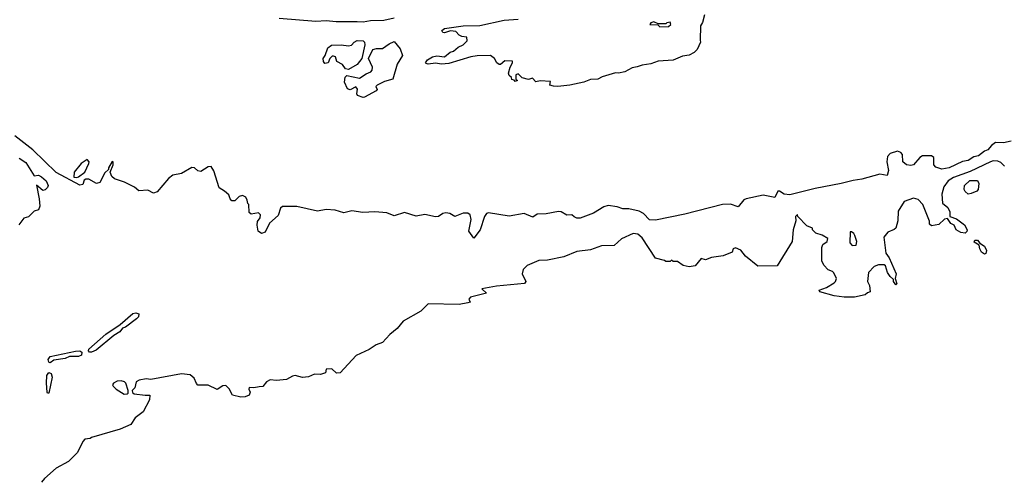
# Model space of a CAD drawing. Extents: x 2348354 to 2479840, y 460476 to 613653.
# Tile 197 of 256: x 2425578 to 2432249, y 542317 to 545438. Entities that reach past the tile are written whole.
import ezdxf

# ---------------------------------------------------------------- set-up
doc = ezdxf.new("R2010")
doc.units = 0

msp = doc.modelspace()

# ---------------------------------------------------------------- linework, layer by layer
at = {"layer": '0CON05XD'}
for points in [[(2428115, 545447.1), (2428045, 545433), (2427955, 545429.7), (2427905, 545420.9), (2427863.2, 545423.2), (2427723, 545423), (2427655, 545429.9), (2427585, 545425.7), (2427335, 545445.3)], [(2430218.6, 545471.4), (2430205, 545417.5), (2430190, 545395), (2430189.3, 545299.3), (2430190, 545285), (2430168, 545235), (2430148, 545215), (2430115, 545198.1), (2430068.7, 545191.3), (2430005, 545164.5), (2429905, 545155.8), (2429855, 545138), (2429795, 545130), (2429762.7, 545117.3), (2429727.7, 545112.3), (2429678.8, 545085), (2429635.8, 545075.8), (2429615, 545078), (2429525, 545051.1), (2429495, 545034.7), (2429445, 545031.5), (2429400, 545015), (2429305, 544993.2), (2429225, 544985.7), (2429195, 544986.2), (2429170, 544995), (2429175, 545020), (2429105, 545023.3), (2429075, 545017.5), (2429051.7, 545041.7), (2429025, 545033.3), (2428983, 545043), (2428955, 545070), (2428940, 545065), (2428940, 545035), (2428950, 545025), (2428935, 545020), (2428928.3, 545028.3), (2428911.7, 545031.7), (2428910, 545045), (2428895, 545060), (2428890, 545075), (2428900, 545115), (2428917.5, 545145), (2428916.1, 545156.1), (2428865, 545159.2), (2428836, 545134), (2428826, 545134), (2428811.2, 545145), (2428793.8, 545175), (2428766.7, 545195), (2428677.9, 545192.1), (2428634.8, 545185.2), (2428485, 545141.3), (2428435, 545135.4), (2428395, 545143.3), (2428346.1, 545136.1), (2428330.7, 545140.7), (2428327.5, 545145), (2428340, 545165), (2428374.6, 545185.4), (2428405, 545193.5), (2428455, 545186.7), (2428495, 545217.5), (2428516.7, 545225), (2428547.7, 545252.3), (2428583.6, 545266.4), (2428610, 545295), (2428608.3, 545318.3), (2428573, 545323), (2428555, 545332.5), (2428532.5, 545357.5), (2428497, 545363), (2428455, 545347.5), (2428445, 545350), (2428437.5, 545365), (2428455, 545378.8), (2428583.4, 545396.6), (2428695, 545398), (2428860, 545435), (2428955, 545442)], [(2429915, 545390), (2429975, 545392.5), (2429990, 545405), (2429985, 545420), (2429963, 545417), (2429955, 545410), (2429905, 545410), (2429875, 545423.3), (2429855, 545415.6), (2429847.5, 545405), (2429901.7, 545401.7), (2429915, 545390)], [(2427805, 545101.2), (2427784.3, 545104.3), (2427765, 545133.3), (2427727.5, 545155), (2427717.5, 545185), (2427705, 545190), (2427695, 545190), (2427680, 545175), (2427667.5, 545145), (2427645, 545140), (2427636, 545155), (2427634.6, 545175.4), (2427647.5, 545195), (2427665, 545246.7), (2427690, 545265), (2427755, 545267.5), (2427805, 545260.8), (2427825, 545266), (2427845, 545286.2), (2427865, 545296), (2427905, 545293.3), (2427913.3, 545285), (2427916.4, 545266.4), (2427896.7, 545175), (2427865, 545133.8), (2427805, 545101.2)], [(2427905, 544911.2), (2427867.5, 544925), (2427862.5, 544935), (2427866.4, 544966.4), (2427855, 544982.5), (2427817, 544963), (2427798.3, 544968.3), (2427779.2, 545015), (2427782.3, 545047.7), (2427795, 545060), (2427879.3, 545040.7), (2427925, 545071.2), (2427957.5, 545085), (2427966.7, 545095), (2427968.8, 545115), (2427940, 545175), (2427970, 545235), (2427995, 545242.5), (2428035, 545242.5), (2428080, 545275), (2428115, 545290), (2428155, 545240), (2428172.5, 545195), (2428134.2, 545135.8), (2428106.2, 545035), (2428050.5, 545019.5), (2428000, 544995), (2427990, 544985), (2428000, 544965), (2427993.3, 544955), (2427915, 544913.3), (2427905, 544911.2)], [(2432296.7, 544615), (2432245, 544604.3), (2432190, 544605), (2432162.5, 544585), (2432137.5, 544555), (2432115, 544547.5), (2432075, 544516.2), (2432041.9, 544508.1), (2432005, 544484.2), (2431965, 544476.2), (2431875, 544434.4), (2431825, 544424), (2431785, 544437.5), (2431771.1, 544455), (2431770.8, 544505), (2431755, 544514.3), (2431694.4, 544515.6), (2431676.4, 544503.6), (2431633.3, 544455), (2431615, 544449.2), (2431587.5, 544455), (2431562, 544475), (2431560, 544525), (2431547.6, 544537.6), (2431525, 544545.8), (2431475, 544530), (2431458.8, 544511.2), (2431452.7, 544475), (2431464.4, 544415), (2431455, 544382.5), (2431405, 544391.4), (2431283.7, 544356.3), (2431225, 544349.1), (2431145, 544327.7), (2430967.5, 544295), (2430795, 544250), (2430756.6, 544256.6), (2430725, 544276.7), (2430715, 544276.7), (2430695, 544232.5), (2430615, 544248.8), (2430500, 544225), (2430483.6, 544216.4), (2430445, 544170), (2430395, 544187.1), (2430340, 544185), (2430085, 544119.2), (2429885, 544079.2), (2429845, 544082), (2429804.1, 544124.1), (2429775, 544140), (2429705.9, 544155.9), (2429665, 544156), (2429625, 544170), (2429565, 544178.8), (2429535, 544168.8), (2429465, 544126.7), (2429376.4, 544093.6), (2429353.6, 544093.6), (2429335, 544102.5), (2429320, 544115), (2429285, 544113.3), (2429245.9, 544135.9), (2429229.2, 544139.2), (2429145, 544122.5), (2429085, 544120.8), (2429055, 544100), (2428995, 544124.2), (2428895, 544107.3), (2428755, 544130), (2428741.2, 544125), (2428726, 544105), (2428697.1, 544015), (2428655, 543957.5), (2428620, 544005), (2428637.8, 544085), (2428629.2, 544115), (2428615, 544127.5), (2428583, 544127), (2428525, 544103.3), (2428492.5, 544125), (2428465, 544129.5), (2428445, 544124.4), (2428415, 544104.4), (2428395, 544102.2), (2428322.6, 544117.4), (2428265, 544107.5), (2428185, 544131.5), (2428115, 544109.5), (2428065, 544128.8), (2427985, 544136.2), (2427902.4, 544132.4), (2427828, 544142), (2427775, 544130), (2427715, 544146.2), (2427655, 544151.2), (2427595, 544140), (2427455, 544171.5), (2427358.3, 544171.7), (2427345, 544160), (2427327.9, 544112.1), (2427271.3, 544058.7), (2427241.1, 543998.9), (2427215, 543989.6), (2427192.9, 544005), (2427187.5, 544045), (2427190, 544070), (2427207.5, 544095), (2427210, 544115), (2427195, 544130), (2427145, 544120), (2427131.7, 544131.7), (2427130, 544185), (2427123, 544193), (2427120, 544215), (2427110, 544235), (2427087, 544247), (2427065, 544240), (2427035, 544210), (2427015, 544210), (2427003, 544223), (2426995, 544250), (2426966.4, 544276.4), (2426929.3, 544299.3), (2426893.9, 544413.9), (2426875, 544442.5), (2426855, 544441.2), (2426805, 544408.8), (2426785, 544413.3), (2426762.5, 544435), (2426745, 544436.7), (2426675, 544396.7), (2426615, 544383.3), (2426585, 544360.8), (2426508, 544272), (2426485, 544262.5), (2426445, 544282.5), (2426385, 544277.5), (2426355, 544302.5), (2426287.7, 544337.7), (2426219.3, 544359.3), (2426202.5, 544375), (2426190, 544405), (2426210, 544455), (2426210, 544475), (2426205, 544477.5), (2426180, 544435), (2426178.3, 544421.7), (2426155, 544400), (2426120, 544335), (2426098.3, 544328.3), (2426045, 544357.5), (2426025, 544357.5), (2426015, 544350), (2426005, 544320), (2425985, 544317.5), (2425825, 544402.5), (2425667.5, 544555), (2425545, 544650)], [(2425575, 544498.8), (2425619.4, 544469.4), (2425675, 544380), (2425705, 544383.3), (2425725, 544373.8), (2425756.7, 544345), (2425770, 544315), (2425765, 544300), (2425750, 544285), (2425735, 544280), (2425692.5, 544317.5), (2425710, 544225), (2425713.3, 544175), (2425705, 544150), (2425675, 544140), (2425637, 544103), (2425605, 544092.5), (2425572.5, 544047.5)], [(2425965, 544367.5), (2425975, 544373.3), (2426020, 544405), (2426046.4, 544463.6), (2426047.5, 544475), (2426035, 544490), (2425995, 544462.5), (2425947.5, 544405), (2425945, 544370), (2425965, 544367.5)], [(2432251.2, 544445), (2432225, 544470), (2432205, 544478.5), (2432175, 544481.1), (2432155, 544475.5), (2432019.1, 544409.1), (2431905, 544367.8), (2431868, 544345), (2431840, 544305), (2431826.7, 544255), (2431830, 544195), (2431865.9, 544165.9), (2431880, 544135), (2431880, 544105), (2431925, 544089.2), (2431978.9, 544048.9), (2431997.8, 544015), (2431996.4, 544003.6), (2431985, 543991.9), (2431955, 543995.6), (2431924.1, 544014.1), (2431910, 544045), (2431888, 544058), (2431865, 544090), (2431843, 544087), (2431805, 544050), (2431755, 544040), (2431743, 544053), (2431741.7, 544071.7), (2431696.7, 544185), (2431665, 544220), (2431635, 544228), (2431570, 544205), (2431529.5, 544140.5), (2431528.8, 544075), (2431513.6, 544026.4), (2431503.6, 544016.4), (2431461.2, 543998.8), (2431433.8, 543965), (2431446.1, 543856.1), (2431470, 543825), (2431516, 543715), (2431510, 543685), (2431521.7, 543648.3), (2431515, 543642.5), (2431497.5, 543665), (2431498.3, 543678.3), (2431475, 543697.5), (2431457.5, 543725), (2431445, 543770), (2431435, 543777.5), (2431397, 543777), (2431367.5, 543765), (2431330, 543725), (2431322.5, 543665), (2431337, 543637), (2431340, 543595), (2431321.7, 543588.3), (2431307, 543573), (2431235, 543558.8), (2431165, 543558.5), (2431097, 543567), (2431000, 543595), (2430993.9, 543606.1), (2431045, 543624.2), (2431096.1, 543653.9), (2431106.1, 543663.9), (2431112.5, 543685), (2431095, 543722.5), (2431085, 543732.5), (2431055, 543742.5), (2431027.5, 543775), (2431013.6, 543803.6), (2431012.5, 543895), (2431020, 543915), (2431050, 543935), (2431052.5, 543955), (2431015, 543977.5), (2430971.7, 543991.7), (2430950, 544015), (2430950, 544025), (2430911.7, 544041.7), (2430850, 544105), (2430847.5, 544117.5), (2430833.8, 544105), (2430836.7, 544075), (2430818.6, 544015), (2430811.9, 543935), (2430710.8, 543769.2), (2430578.7, 543768.7), (2430495, 543836.2), (2430465, 543876.7), (2430427, 543893), (2430412.5, 543885), (2430405, 543862.5), (2430345, 543837.5), (2430265, 543827.5), (2430225, 543810), (2430195, 543820), (2430155, 543770), (2430115, 543762.5), (2430073, 543773), (2430035, 543800), (2430005, 543800), (2429995, 543807.5), (2429985, 543800), (2429955, 543800), (2429947, 543807), (2429885, 543822.5), (2429795, 543960), (2429765, 543984), (2429735, 543989.2), (2429655, 543953.8), (2429605, 543908.8), (2429520, 543905), (2429445, 543878.8), (2429352.1, 543867.9), (2429265, 543831.4), (2429155, 543808.9), (2429095, 543805.5), (2429016.8, 543773.2), (2428988, 543745), (2428981.4, 543715), (2429008, 543665), (2428998.5, 543651.5), (2428808.1, 543631.9)], [(2432005, 544256.7), (2431983.6, 544273.6), (2431977, 544287), (2431980, 544315), (2432015, 544347.1), (2432067.1, 544347.1), (2432077, 544327), (2432072.2, 544287.8), (2432063.3, 544275), (2432025, 544261.2), (2432005, 544256.7)], [(2431218.3, 543908.3), (2431245, 543910), (2431250, 543935), (2431237.5, 543975), (2431229.3, 543989.3), (2431215, 544000), (2431205, 544000), (2431202.5, 543925), (2431218.3, 543908.3)], [(2432115, 543849.2), (2432095, 543862.5), (2432082.5, 543885), (2432079.2, 543909.2), (2432045, 543930), (2432048.8, 543945), (2432068.8, 543945), (2432083.3, 543923.3), (2432115, 543904.2), (2432128.5, 543875), (2432125, 543853.8), (2432115, 543849.2)], [(2428808.1, 543631.9), (2428710, 543615), (2428740, 543585), (2428632.3, 543557.7), (2428620, 543545), (2428630, 543525), (2428615, 543520), (2428555, 543508.5), (2428345, 543512.9), (2428295, 543464), (2428175, 543396), (2428136.2, 543345), (2428086.7, 543305), (2428035, 543250), (2427992.5, 543235), (2427945.9, 543204.1), (2427857, 543163), (2427750, 543045), (2427724, 543044), (2427691.7, 543071.7), (2427655, 543070), (2427650, 543045), (2427615, 543033.8), (2427575, 543036.7), (2427535, 543018.9), (2427494.4, 543014.4), (2427445, 543026.7), (2427425, 543022.5), (2427385, 543000), (2427316.7, 542993.3), (2427275, 542998), (2427250, 542985), (2427225, 542953.3), (2427200.7, 542950.7), (2427163.9, 542943.9), (2427133, 542947), (2427130, 542935), (2427138.8, 542915), (2427132, 542895), (2427105, 542881.8), (2427075, 542879.5), (2427018.8, 542895), (2426997.2, 542937.2), (2426975, 542960), (2426955, 542956.7), (2426915, 542933.3), (2426855, 542962.5), (2426785, 542962.5), (2426775, 542972.5), (2426760, 543010), (2426732.2, 543032.2), (2426675, 543038.1), (2426465, 543000), (2426435, 543004), (2426387.5, 542995), (2426367.5, 542985), (2426357, 542943), (2426340, 542925), (2426341.7, 542911.7), (2426353.6, 542903.6), (2426427, 542893), (2426460, 542895), (2426457, 542863), (2426415, 542780), (2426360.5, 542739.5), (2426330, 542695), (2426257.3, 542662.7), (2426065, 542607.5), (2426055, 542600), (2426020, 542595), (2426005, 542580), (2425970, 542505), (2425907.5, 542445), (2425825, 542400), (2425745, 542330), (2425726.4, 542303.6)], [(2426065, 543184.3), (2426050, 543185), (2426043.8, 543195), (2426046, 543205), (2426162.3, 543307.7), (2426258.1, 543371.9), (2426343.3, 543446.7), (2426365, 543452.7), (2426384.2, 543445), (2426383.1, 543425), (2426369.3, 543410.7), (2426295, 543354.4), (2426273.1, 543346.9), (2426255, 543322.5), (2426215, 543299.2), (2426095, 543198.1), (2426065, 543184.3)], [(2425785, 543112), (2425775, 543116.7), (2425770, 543135), (2425784.4, 543155.6), (2425955, 543192.2), (2425984.3, 543194.3), (2425998.8, 543185), (2425996, 543165), (2425975, 543155.6), (2425914.2, 543155.8), (2425885, 543142.2), (2425809.3, 543130.7), (2425785, 543112)], [(2425775, 542907.5), (2425765, 542907.5), (2425763.2, 542913.2), (2425759.4, 542975), (2425761.7, 543028.3), (2425775, 543047.5), (2425790.6, 543040.6), (2425797.1, 543015), (2425775, 542907.5)], [(2426285, 542900), (2426305, 542903.3), (2426311.7, 542908.3), (2426312.5, 542925), (2426297.5, 542975), (2426287.5, 542985), (2426265, 542990.8), (2426237.9, 542987.9), (2426213.1, 542975), (2426207.1, 542965), (2426210, 542955), (2426232, 542935), (2426285, 542900)]]:
    msp.add_lwpolyline(points, dxfattribs=at)

doc.saveas('drawing.dxf')
